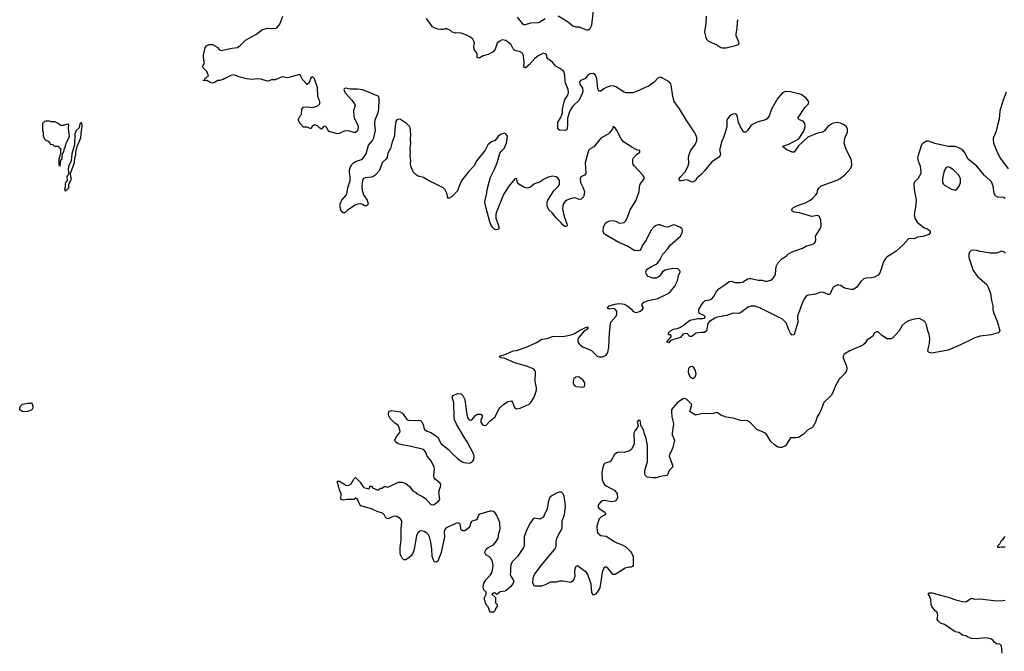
# Model space of a CAD drawing. Header units: inches. Extents: x 2323201 to 2563958, y 895391 to 1023096.
# Tile 87 of 196: x 2426977 to 2437979, y 995550 to 1002609. Entities that reach past the tile are written whole.
import ezdxf

# ---------------------------------------------------------------- set-up
doc = ezdxf.new("R2010")
doc.units = ezdxf.units.IN
doc.header["$MEASUREMENT"] = 0
for name, color, linetype in [('C4020', 7, 'Continuous'), ('C4030', 7, 'Continuous'), ('C4929', 7, 'Continuous'), ('C4939', 7, 'Continuous')]:
    doc.layers.add(name, color=color, linetype=linetype)

msp = doc.modelspace()

# ---------------------------------------------------------------- linework, layer by layer
at = {"layer": 'C4020', "color": 5, "elevation": 140}
msp.add_lwpolyline([(2430000, 1001968), (2429970, 1001959), (2429910, 1001969), (2429830, 1001938), (2429790, 1001938), (2429750, 1001922), (2429730, 1001924), (2429670, 1001945), (2429630, 1001947), (2429570, 1001941), (2429511, 1001949), (2429430, 1001969), (2429370, 1001993), (2429336, 1001984), (2429268, 1001952), (2429250, 1001939), (2429210, 1001929), (2429190, 1001929), (2429154, 1001906), (2429130, 1001899), (2429106, 1001906), (2429070, 1001928), (2429030, 1001926), (2429030, 1001932), (2429046, 1001934), (2429050, 1001954), (2429062, 1001958), (2429070, 1001974), (2429082, 1001978), (2429086, 1001990), (2429078, 1001998), (2429068, 1002030), (2429029, 1002070), (2429022, 1002090), (2429042, 1002130), (2429034, 1002150), (2429030, 1002214), (2429050, 1002294), (2429063, 1002317), (2429090, 1002332), (2429130, 1002331), (2429183, 1002303), (2429210, 1002272), (2429230, 1002265), (2429349, 1002291), (2429410, 1002299), (2429440, 1002320), (2429500, 1002380), (2429616, 1002444), (2429690, 1002501), (2429746, 1002514), (2429830, 1002511), (2429850, 1002518), (2429883, 1002557), (2429917, 1002650)], dxfattribs=at)
at = {"layer": 'C4020', "color": 5, "elevation": 160}
for points in [[(2427310, 1001475), (2427265, 1001475), (2427254, 1001470), (2427233, 1001447), (2427232, 1001370), (2427238, 1001350), (2427238, 1001310), (2427250, 1001282), (2427270, 1001262), (2427294, 1001250), (2427314, 1001230), (2427318, 1001218), (2427350, 1001214), (2427358, 1001198), (2427370, 1001194), (2427410, 1001194), (2427418, 1001178), (2427432, 1001172), (2427434, 1001110), (2427424, 1001096), (2427422, 1001070), (2427414, 1001050), (2427414, 1000990), (2427418, 1000978), (2427430, 1000974), (2427436, 1001044), (2427450, 1001054), (2427452, 1001068), (2427454, 1001110), (2427470, 1001134), (2427477, 1001170), (2427490, 1001194), (2427496, 1001230), (2427518, 1001270), (2427532, 1001308), (2427523, 1001397), (2427528, 1001430), (2427522, 1001442), (2427510, 1001442), (2427467, 1001427), (2427433, 1001427), (2427406, 1001450), (2427370, 1001468), (2427330, 1001468)], [(2427670, 1001458), (2427650, 1001446), (2427641, 1001399), (2427610, 1001369), (2427593, 1001330), (2427588, 1001210), (2427561, 1001110), (2427551, 1001029), (2427521, 1000970), (2427517, 1000930), (2427527, 1000890), (2427522, 1000878), (2427510, 1000868), (2427504, 1000850), (2427506, 1000810), (2427490, 1000788), (2427484, 1000770), (2427486, 1000734), (2427478, 1000710), (2427490, 1000692), (2427526, 1000730), (2427528, 1000772), (2427555, 1000825), (2427548, 1000852), (2427546, 1000890), (2427590, 1001014), (2427595, 1001065), (2427603, 1001097), (2427604, 1001130), (2427618, 1001190), (2427661, 1001290), (2427669, 1001371), (2427677, 1001410)]]:
    msp.add_lwpolyline(points, close=True, dxfattribs=at)
at = {"layer": 'C4030', "color": 5}
for points, elevation in [([(2432993, 1002653), (2433070, 1002608), (2433110, 1002582), (2433159, 1002539), (2433190, 1002530), (2433230, 1002529), (2433290, 1002502), (2433310, 1002496), (2433330, 1002497), (2433353, 1002510), (2433370, 1002547), (2433388, 1002710)], 120), ([(2435582, 1000000), (2435607, 1000013), (2435724, 1000056), (2435770, 1000083), (2435830, 1000095), (2435858, 1000110), (2435869, 1000130), (2435874, 1000150), (2435869, 1000190), (2435922, 1000270), (2435934, 1000306), (2435929, 1000370), (2435915, 1000410), (2435890, 1000419), (2435830, 1000409), (2435692, 1000452), (2435630, 1000459), (2435608, 1000470), (2435604, 1000490), (2435624, 1000510), (2435659, 1000530), (2435759, 1000561), (2435809, 1000590), (2435835, 1000610), (2435873, 1000650), (2435886, 1000670), (2435896, 1000710), (2435910, 1000730), (2435930, 1000747), (2435972, 1000768), (2436110, 1000816), (2436146, 1000834), (2436201, 1000879), (2436265, 1000950), (2436275, 1000985), (2436273, 1001030), (2436267, 1001050), (2436210, 1001159), (2436190, 1001230), (2436197, 1001283), (2436225, 1001350), (2436226, 1001386), (2436216, 1001410), (2436190, 1001434), (2436150, 1001454), (2436110, 1001458), (2436070, 1001453), (2436050, 1001445), (2436006, 1001414), (2435970, 1001367), (2435950, 1001352), (2435890, 1001342), (2435783, 1001297), (2435680, 1001200), (2435630, 1001129), (2435610, 1001129), (2435550, 1001153), (2435502, 1001190), (2435505, 1001195), (2435570, 1001216), (2435682, 1001278), (2435737, 1001363), (2435754, 1001410), (2435750, 1001450), (2435730, 1001474), (2435689, 1001490), (2435673, 1001510), (2435750, 1001626), (2435792, 1001670), (2435795, 1001690), (2435766, 1001730), (2435710, 1001774), (2435590, 1001804), (2435530, 1001806), (2435500, 1001790), (2435449, 1001731), (2435376, 1001610), (2435350, 1001534), (2435330, 1001501), (2435310, 1001488), (2435216, 1001464), (2435164, 1001436), (2435142, 1001418), (2435110, 1001369), (2435090, 1001350), (2435070, 1001352), (2435030, 1001412), (2435010, 1001459), (2434999, 1001519), (2434990, 1001544), (2434970, 1001555), (2434950, 1001553), (2434930, 1001545), (2434910, 1001530), (2434880, 1001490), (2434878, 1001410), (2434848, 1001310), (2434824, 1001250), (2434797, 1001150), (2434807, 1001110), (2434803, 1001090), (2434787, 1001070), (2434710, 1001019), (2434630, 1000921), (2434596, 1000884), (2434542, 1000838), (2434527, 1000813), (2434510, 1000795), (2434490, 1000794), (2434430, 1000818), (2434370, 1000807), (2434350, 1000809), (2434346, 1000830), (2434356, 1000850), (2434413, 1000907), (2434448, 1000970), (2434453, 1001007), (2434449, 1001070), (2434454, 1001090), (2434477, 1001150), (2434518, 1001202), (2434532, 1001228), (2434542, 1001258), (2434543, 1001290), (2434536, 1001316), (2434514, 1001354), (2434424, 1001490), (2434350, 1001614), (2434290, 1001696), (2434274, 1001750), (2434258, 1001878), (2434252, 1001892), (2434233, 1001913), (2434150, 1001963), (2434130, 1001966), (2434110, 1001958), (2434066, 1001910), (2434009, 1001871), (2433870, 1001807), (2433830, 1001793), (2433750, 1001792), (2433730, 1001798), (2433640, 1001860), (2433610, 1001870), (2433574, 1001866), (2433529, 1001851), (2433503, 1001837), (2433470, 1001809), (2433450, 1001809), (2433438, 1001838), (2433425, 1001950), (2433410, 1001989), (2433390, 1002008), (2433350, 1002004), (2433329, 1001991), (2433290, 1001949), (2433245, 1001930), (2433231, 1001910), (2433237, 1001890), (2433264, 1001844), (2433271, 1001810), (2433266, 1001790), (2433229, 1001710), (2433158, 1001642), (2433126, 1001590), (2433098, 1001510), (2433100, 1001430), (2433090, 1001379), (2433070, 1001370), (2433010, 1001373), (2432990, 1001390), (2432990, 1001462), (2433025, 1001515), (2433036, 1001544), (2433042, 1001570), (2433042, 1001610), (2433062, 1001690), (2433070, 1001713), (2433099, 1001761), (2433109, 1001790), (2433107, 1001830), (2433072, 1001910), (2433067, 1001990), (2433057, 1002030), (2433021, 1002061), (2432968, 1002088), (2432930, 1002135), (2432878, 1002170), (2432869, 1002190), (2432869, 1002210), (2432860, 1002220), (2432849, 1002229), (2432830, 1002233), (2432770, 1002205), (2432730, 1002173), (2432670, 1002103), (2432629, 1002069), (2432626, 1002070), (2432615, 1002075), (2432610, 1002086), (2432613, 1002127), (2432610, 1002170), (2432605, 1002205), (2432594, 1002234), (2432570, 1002248), (2432510, 1002265), (2432490, 1002284), (2432467, 1002326), (2432447, 1002347), (2432410, 1002375), (2432370, 1002383), (2432334, 1002366), (2432314, 1002346), (2432290, 1002281), (2432268, 1002250), (2432210, 1002218), (2432155, 1002205), (2432110, 1002178), (2432090, 1002188), (2432089, 1002230), (2432057, 1002277), (2432053, 1002310), (2432058, 1002350), (2432053, 1002370), (2432041, 1002390), (2432013, 1002413), (2431970, 1002437), (2431910, 1002459), (2431890, 1002463), (2431850, 1002459), (2431810, 1002469), (2431789, 1002489), (2431750, 1002508), (2431730, 1002508), (2431710, 1002498), (2431682, 1002498), (2431650, 1002502), (2431615, 1002515), (2431590, 1002529), (2431523, 1002623)], 120), ([(2432536, 1002636), (2432590, 1002566), (2432610, 1002555), (2432630, 1002555), (2432690, 1002573), (2432770, 1002578), (2432790, 1002585), (2432850, 1002623)], 120), ([(2434648, 1002650), (2434644, 1002570), (2434628, 1002470), (2434643, 1002410), (2434652, 1002390), (2434672, 1002370), (2434766, 1002326), (2434810, 1002298), (2434830, 1002294), (2434870, 1002295), (2434990, 1002324), (2435008, 1002332), (2435017, 1002350), (2434983, 1002430), (2434982, 1002450), (2434995, 1002510), (2434996, 1002590), (2435004, 1002610)], 120), ([(2434174, 1000000), (2434215, 1000045), (2434247, 1000090), (2434361, 1000190), (2434380, 1000230), (2434384, 1000250), (2434379, 1000270), (2434353, 1000290), (2434290, 1000315), (2434270, 1000314), (2434230, 1000295), (2434210, 1000291), (2434190, 1000293), (2434130, 1000315), (2434110, 1000315), (2434090, 1000309), (2434062, 1000290), (2434030, 1000253), (2433976, 1000144), (2433938, 1000090), (2433923, 1000050), (2433910, 1000033), (2433890, 1000024), (2433844, 1000030), (2433770, 1000079), (2433670, 1000118), (2433510, 1000212), (2433498, 1000238), (2433500, 1000290), (2433519, 1000330), (2433541, 1000350), (2433570, 1000360), (2433610, 1000364), (2433638, 1000358), (2433670, 1000339), (2433690, 1000333), (2433730, 1000344), (2433750, 1000360), (2433770, 1000402), (2433798, 1000482), (2433867, 1000590), (2433900, 1000690), (2433903, 1000737), (2433911, 1000769), (2433953, 1000830), (2433954, 1000850), (2433941, 1000870), (2433848, 1000970), (2433833, 1000990), (2433828, 1001010), (2433830, 1001050), (2433835, 1001065), (2433870, 1001103), (2433908, 1001130), (2433906, 1001146), (2433870, 1001154), (2433830, 1001175), (2433725, 1001245), (2433696, 1001276), (2433650, 1001369), (2433630, 1001399), (2433610, 1001414), (2433602, 1001390), (2433573, 1001347), (2433551, 1001329), (2433473, 1001287), (2433393, 1001187), (2433350, 1001166), (2433334, 1001146), (2433296, 1001010), (2433302, 1000890), (2433289, 1000871), (2433249, 1000851), (2433238, 1000830), (2433242, 1000790), (2433274, 1000730), (2433287, 1000690), (2433285, 1000655), (2433276, 1000630), (2433250, 1000603), (2433230, 1000600), (2433190, 1000615), (2433170, 1000618), (2433110, 1000599), (2433090, 1000590), (2433068, 1000572), (2433052, 1000550), (2433045, 1000530), (2433044, 1000490), (2433061, 1000410), (2433090, 1000329), (2433093, 1000310), (2433090, 1000302), (2433081, 1000299), (2433070, 1000298), (2433050, 1000312), (2433024, 1000344), (2432970, 1000396), (2432927, 1000450), (2432890, 1000484), (2432870, 1000529), (2432870, 1000570), (2432878, 1000590), (2432945, 1000695), (2432997, 1000750), (2433010, 1000776), (2433009, 1000810), (2432994, 1000834), (2432970, 1000851), (2432930, 1000859), (2432881, 1000850), (2432830, 1000824), (2432790, 1000794), (2432730, 1000773), (2432683, 1000737), (2432650, 1000725), (2432610, 1000736), (2432555, 1000770), (2432538, 1000790), (2432530, 1000838), (2432527, 1000833), (2432510, 1000829), (2432444, 1000750), (2432383, 1000657), (2432300, 1000450), (2432296, 1000430), (2432297, 1000390), (2432327, 1000310), (2432331, 1000269), (2432317, 1000263), (2432290, 1000262), (2432270, 1000278), (2432247, 1000307), (2432230, 1000348), (2432190, 1000502), (2432176, 1000570), (2432177, 1000590), (2432197, 1000670), (2432200, 1000710), (2432238, 1000850), (2432280, 1000930), (2432314, 1001010), (2432342, 1001118), (2432359, 1001141), (2432390, 1001169), (2432417, 1001230), (2432422, 1001250), (2432426, 1001306), (2432410, 1001334), (2432390, 1001339), (2432350, 1001325), (2432321, 1001299), (2432290, 1001259), (2432250, 1001242), (2432208, 1001212), (2432179, 1001150), (2432085, 1001035), (2432051, 1000970), (2431990, 1000905), (2431922, 1000818), (2431897, 1000770), (2431870, 1000695), (2431810, 1000634), (2431770, 1000609), (2431761, 1000621), (2431749, 1000670), (2431730, 1000709), (2431709, 1000729), (2431536, 1000816), (2431490, 1000845), (2431430, 1000859), (2431410, 1000870), (2431374, 1000910), (2431349, 1000970), (2431343, 1001003), (2431347, 1001030), (2431339, 1001090), (2431345, 1001130), (2431342, 1001170), (2431349, 1001230), (2431344, 1001270), (2431347, 1001330), (2431340, 1001400), (2431334, 1001414), (2431299, 1001450), (2431232, 1001492), (2431210, 1001497), (2431190, 1001489), (2431181, 1001470), (2431169, 1001391), (2431164, 1001310), (2431134, 1001230), (2431120, 1001170), (2431090, 1001118), (2431082, 1001070), (2431069, 1001050), (2431029, 1001010), (2430996, 1000924), (2430950, 1000870), (2430930, 1000855), (2430910, 1000849), (2430837, 1000843), (2430816, 1000830), (2430807, 1000813), (2430799, 1000750), (2430804, 1000704), (2430819, 1000650), (2430861, 1000590), (2430870, 1000550), (2430864, 1000536), (2430850, 1000528), (2430830, 1000530), (2430810, 1000544), (2430790, 1000552), (2430750, 1000547), (2430724, 1000536), (2430639, 1000481), (2430610, 1000449), (2430590, 1000449), (2430569, 1000470), (2430559, 1000510), (2430559, 1000550), (2430564, 1000570), (2430577, 1000590), (2430627, 1000650), (2430637, 1000683), (2430643, 1000730), (2430669, 1000811), (2430670, 1000850), (2430661, 1000910), (2430666, 1000950), (2430689, 1000990), (2430710, 1001012), (2430730, 1001025), (2430795, 1001045), (2430810, 1001056), (2430850, 1001111), (2430875, 1001205), (2430920, 1001260), (2430934, 1001290), (2430952, 1001370), (2430945, 1001450), (2430948, 1001490), (2430981, 1001570), (2430990, 1001610), (2430995, 1001715), (2430989, 1001749), (2430810, 1001824), (2430750, 1001832), (2430670, 1001833), (2430618, 1001842), (2430603, 1001837), (2430598, 1001830), (2430615, 1001790), (2430690, 1001711), (2430719, 1001670), (2430725, 1001650), (2430708, 1001590), (2430709, 1001530), (2430719, 1001499), (2430755, 1001430), (2430759, 1001410), (2430757, 1001390), (2430750, 1001365), (2430730, 1001349), (2430710, 1001349), (2430664, 1001364), (2430614, 1001366), (2430590, 1001361), (2430550, 1001336), (2430530, 1001333), (2430430, 1001358), (2430410, 1001402), (2430390, 1001417), (2430367, 1001413), (2430350, 1001386), (2430330, 1001395), (2430303, 1001423), (2430270, 1001435), (2430245, 1001415), (2430230, 1001389), (2430190, 1001408), (2430148, 1001408), (2430110, 1001448), (2430089, 1001489), (2430110, 1001534), (2430126, 1001550), (2430128, 1001610), (2430149, 1001631), (2430190, 1001636), (2430254, 1001626), (2430310, 1001646), (2430329, 1001670), (2430329, 1001690), (2430307, 1001750), (2430304, 1001850), (2430270, 1001949), (2430250, 1001969), (2430230, 1001958), (2430210, 1001902), (2430190, 1001884), (2430139, 1001939), (2430110, 1001994), (2430087, 1001993), (2430000, 1001968)], 140), ([(2438001, 1001799), (2437967, 1001710), (2437930, 1001590), (2437922, 1001498), (2437901, 1001430), (2437884, 1001350), (2437856, 1001284), (2437853, 1001267), (2437857, 1001230), (2437902, 1001122), (2437938, 1001058), (2438021, 1000941)], 120), ([(2437990, 1000612), (2437970, 1000621), (2437907, 1000627), (2437881, 1000641), (2437866, 1000666), (2437853, 1000750), (2437835, 1000795), (2437817, 1000817), (2437752, 1000870), (2437671, 1000970), (2437575, 1001050), (2437534, 1001130), (2437510, 1001155), (2437470, 1001177), (2437430, 1001192), (2437350, 1001193), (2437204, 1001224), (2437130, 1001252), (2437110, 1001251), (2437072, 1001230), (2437055, 1001210), (2437010, 1001070), (2437016, 1001030), (2437038, 1000970), (2437048, 1000910), (2437045, 1000890), (2437014, 1000830), (2436980, 1000800), (2436967, 1000773), (2436973, 1000713), (2436995, 1000590), (2436987, 1000513), (2436970, 1000430), (2436979, 1000390), (2437007, 1000347), (2437082, 1000282), (2437118, 1000270), (2437151, 1000250), (2437152, 1000228), (2437134, 1000210), (2437070, 1000184), (2437010, 1000179), (2436970, 1000161), (2436930, 1000164), (2436910, 1000158), (2436850, 1000091), (2436770, 1000021), (2436737, 1000000)], 120), ([(2437822, 1000000), (2437710, 1000018), (2437670, 1000029), (2437628, 1000032), (2437610, 1000029), (2437591, 1000009), (2437587, 1000000)], 140), ([(2437991, 1000000), (2437986, 1000006), (2437950, 1000021), (2437890, 1000001), (2437866, 1000000)], 140)]:
    msp.add_lwpolyline(points, dxfattribs=dict(at, elevation=elevation))
at = {"layer": 'C4030', "color": 5, "elevation": 140}
msp.add_lwpolyline([(2437350, 1000964), (2437330, 1000958), (2437312, 1000928), (2437297, 1000870), (2437290, 1000830), (2437290, 1000790), (2437299, 1000770), (2437310, 1000759), (2437390, 1000713), (2437430, 1000704), (2437450, 1000715), (2437475, 1000750), (2437490, 1000790), (2437490, 1000830), (2437470, 1000870), (2437410, 1000932), (2437370, 1000957)], close=True, dxfattribs=at)
at = {"layer": 'C4929', "color": 5, "elevation": 140}
msp.add_lwpolyline([(2427030, 998225), (2427008, 998230), (2426979, 998250), (2426977, 998270), (2426986, 998290), (2427010, 998311), (2427070, 998325), (2427095, 998325), (2427110, 998332), (2427125, 998290), (2427125, 998270), (2427111, 998249), (2427070, 998229)], close=True, dxfattribs=at)
at = {"layer": 'C4939', "color": 5}
for points, elevation in [([(2437587, 1000000), (2437583, 999990), (2437581, 999950), (2437630, 999807), (2437680, 999740), (2437784, 999650), (2437799, 999619), (2437823, 999550), (2437836, 999470), (2437852, 999410), (2437852, 999370), (2437858, 999338), (2437902, 999230), (2437928, 999130), (2437911, 999110), (2437833, 999087), (2437710, 999072), (2437650, 999055), (2437490, 998974), (2437350, 998915), (2437170, 998883), (2437138, 998890), (2437126, 998906), (2437127, 998930), (2437142, 998990), (2437145, 999045), (2437140, 999090), (2437125, 999130), (2437110, 999198), (2437090, 999235), (2437030, 999269), (2436970, 999261), (2436910, 999244), (2436874, 999226), (2436838, 999190), (2436805, 999130), (2436730, 999049), (2436710, 999044), (2436670, 999044), (2436610, 999081), (2436570, 999119), (2436550, 999121), (2436543, 999117), (2436530, 999109), (2436505, 999070), (2436448, 999032), (2436419, 998990), (2436399, 998970), (2436252, 998908), (2436190, 998869), (2436179, 998850), (2436179, 998830), (2436211, 998749), (2436219, 998710), (2436217, 998683), (2436193, 998650), (2436135, 998590), (2436088, 998510), (2436066, 998450), (2436045, 998410), (2435962, 998330), (2435930, 998241), (2435915, 998210), (2435889, 998170), (2435870, 998110), (2435841, 998059), (2435830, 998047), (2435778, 998022), (2435730, 997974), (2435680, 997940), (2435650, 997934), (2435630, 997937), (2435590, 997934), (2435533, 997847), (2435493, 997827), (2435470, 997827), (2435450, 997832), (2435410, 997857), (2435370, 997895), (2435327, 997970), (2435310, 997989), (2435213, 998030), (2435143, 998103), (2435110, 998125), (2435030, 998130), (2434950, 998154), (2434870, 998168), (2434810, 998190), (2434770, 998218), (2434750, 998217), (2434710, 998203), (2434610, 998209), (2434528, 998190), (2434466, 998230), (2434486, 998310), (2434429, 998369), (2434410, 998375), (2434390, 998373), (2434328, 998330), (2434274, 998270), (2434262, 998250), (2434259, 998230), (2434263, 998170), (2434280, 998110), (2434282, 998090), (2434266, 997990), (2434269, 997970), (2434292, 997910), (2434274, 997826), (2434258, 997782), (2434239, 997750), (2434234, 997730), (2434271, 997630), (2434274, 997610), (2434233, 997570), (2434216, 997524), (2434207, 997513), (2434135, 997505), (2434090, 997489), (2434051, 997489), (2433990, 997497), (2433970, 997515), (2433964, 997530), (2433964, 997570), (2433992, 997670), (2433993, 997850), (2433978, 997930), (2433955, 997990), (2433950, 998018), (2433930, 998058), (2433918, 998070), (2433915, 998115), (2433910, 998129), (2433886, 998130), (2433876, 998110), (2433886, 998070), (2433881, 998050), (2433850, 998014), (2433840, 997990), (2433843, 997870), (2433814, 997806), (2433790, 997790), (2433730, 997770), (2433670, 997774), (2433650, 997769), (2433625, 997750), (2433584, 997676), (2433570, 997667), (2433530, 997658), (2433512, 997648), (2433497, 997623), (2433482, 997550), (2433486, 997470), (2433496, 997436), (2433510, 997416), (2433530, 997399), (2433628, 997348), (2433652, 997310), (2433657, 997270), (2433650, 997249), (2433630, 997227), (2433590, 997220), (2433510, 997235), (2433490, 997231), (2433470, 997219), (2433443, 997190), (2433436, 997170), (2433447, 997150), (2433506, 997110), (2433526, 997090), (2433511, 997070), (2433470, 997049), (2433451, 997030), (2433426, 996950), (2433429, 996890), (2433437, 996870), (2433454, 996854), (2433470, 996846), (2433530, 996837), (2433550, 996827), (2433619, 996779), (2433650, 996762), (2433710, 996739), (2433750, 996716), (2433799, 996670), (2433814, 996650), (2433831, 996610), (2433833, 996527), (2433831, 996509), (2433823, 996497), (2433811, 996489), (2433789, 996489), (2433742, 996478), (2433629, 996409), (2433610, 996410), (2433550, 996478), (2433530, 996490), (2433510, 996489), (2433495, 996465), (2433485, 996430), (2433461, 996259), (2433431, 996210), (2433410, 996189), (2433390, 996178), (2433370, 996206), (2433362, 996302), (2433325, 996410), (2433310, 996430), (2433210, 996505), (2433190, 996499), (2433179, 996470), (2433175, 996430), (2433179, 996390), (2433170, 996354), (2433150, 996330), (2433130, 996319), (2433050, 996334), (2433010, 996334), (2432970, 996323), (2432910, 996322), (2432850, 996293), (2432810, 996279), (2432730, 996278), (2432709, 996310), (2432713, 996370), (2432729, 996410), (2432803, 996510), (2432958, 996690), (2432970, 996722), (2432971, 996770), (2432978, 996810), (2433000, 996860), (2433031, 996910), (2433038, 996930), (2433040, 997010), (2433064, 997076), (2433070, 997112), (2433074, 997170), (2433071, 997210), (2433060, 997280), (2433050, 997310), (2433030, 997328), (2433010, 997330), (2432990, 997325), (2432927, 997293), (2432902, 997270), (2432884, 997216), (2432870, 997142), (2432836, 997070), (2432830, 997048), (2432790, 997026), (2432730, 997039), (2432710, 997024), (2432685, 996990), (2432642, 996910), (2432615, 996830), (2432614, 996730), (2432607, 996710), (2432541, 996610), (2432479, 996550), (2432465, 996515), (2432461, 996490), (2432463, 996430), (2432459, 996410), (2432465, 996390), (2432491, 996350), (2432498, 996330), (2432492, 996310), (2432464, 996276), (2432414, 996230), (2432397, 996223), (2432344, 996216), (2432310, 996186), (2432290, 996198), (2432270, 996198), (2432254, 996190), (2432294, 996150), (2432294, 996090), (2432312, 996072), (2432312, 996050), (2432293, 996027), (2432290, 996006), (2432270, 995986), (2432230, 995986), (2432227, 996007), (2432218, 996030), (2432208, 996050), (2432189, 996070), (2432169, 996130), (2432169, 996151), (2432188, 996190), (2432188, 996210), (2432160, 996240), (2432154, 996270), (2432165, 996310), (2432185, 996350), (2432237, 996403), (2432253, 996427), (2432261, 996459), (2432266, 996510), (2432260, 996550), (2432241, 996590), (2432226, 996606), (2432184, 996630), (2432174, 996650), (2432177, 996670), (2432189, 996690), (2432210, 996711), (2432270, 996741), (2432301, 996779), (2432324, 996816), (2432332, 996870), (2432344, 996916), (2432343, 996990), (2432310, 997069), (2432290, 997096), (2432270, 997111), (2432250, 997118), (2432230, 997117), (2432119, 997081), (2432105, 997070), (2432090, 997030), (2432081, 997019), (2432030, 997004), (2432019, 996990), (2432007, 996950), (2431994, 996930), (2431950, 996895), (2431930, 996895), (2431910, 996908), (2431898, 996970), (2431890, 996979), (2431870, 996984), (2431742, 996930), (2431728, 996912), (2431721, 996890), (2431723, 996830), (2431687, 996653), (2431650, 996558), (2431630, 996546), (2431609, 996549), (2431586, 996610), (2431582, 996690), (2431570, 996770), (2431555, 996830), (2431546, 996850), (2431527, 996870), (2431496, 996890), (2431470, 996895), (2431448, 996892), (2431426, 996874), (2431410, 996839), (2431386, 996690), (2431370, 996645), (2431350, 996616), (2431330, 996597), (2431290, 996574), (2431270, 996574), (2431249, 996590), (2431232, 996630), (2431230, 996646), (2431227, 996710), (2431240, 996790), (2431239, 996921), (2431247, 996990), (2431246, 997010), (2431233, 997030), (2431190, 997057), (2431170, 997059), (2431150, 997055), (2431089, 997029), (2431070, 997042), (2431052, 997072), (2431030, 997092), (2430970, 997112), (2430910, 997141), (2430790, 997177), (2430777, 997190), (2430750, 997246), (2430730, 997266), (2430710, 997248), (2430632, 997248), (2430590, 997238), (2430570, 997246), (2430566, 997250), (2430568, 997310), (2430549, 997350), (2430536, 997416), (2430528, 997430), (2430528, 997452), (2430550, 997452), (2430630, 997402), (2430655, 997405), (2430680, 997420), (2430710, 997474), (2430730, 997494), (2430782, 997442), (2430810, 997392), (2430822, 997382), (2430874, 997366), (2430886, 997370), (2430890, 997394), (2430910, 997394), (2430918, 997378), (2430970, 997354), (2430990, 997354), (2431008, 997372), (2431027, 997373), (2431049, 997391), (2431070, 997391), (2431090, 997385), (2431210, 997441), (2431250, 997441), (2431290, 997425), (2431331, 997391), (2431370, 997345), (2431404, 997324), (2431412, 997312), (2431470, 997285), (2431510, 997256), (2431570, 997191), (2431588, 997188), (2431610, 997191), (2431661, 997230), (2431672, 997250), (2431661, 997330), (2431670, 997370), (2431679, 997390), (2431681, 997410), (2431674, 997430), (2431625, 997470), (2431609, 997490), (2431603, 997510), (2431613, 997590), (2431609, 997610), (2431570, 997682), (2431531, 997731), (2431510, 997779), (2431490, 997805), (2431350, 997839), (2431250, 997857), (2431206, 997870), (2431178, 997890), (2431168, 997910), (2431188, 997950), (2431223, 997997), (2431228, 998012), (2431209, 998069), (2431189, 998089), (2431170, 998098), (2431118, 998150), (2431098, 998190), (2431098, 998210), (2431107, 998233), (2431130, 998242), (2431230, 998227), (2431255, 998210), (2431302, 998142), (2431328, 998128), (2431430, 998135), (2431454, 998130), (2431470, 998114), (2431490, 998074), (2431492, 998050), (2431502, 998030), (2431530, 998011), (2431570, 997995), (2431647, 997947), (2431687, 997867), (2431767, 997807), (2431804, 997764), (2431865, 997710), (2431913, 997673), (2431940, 997660), (2432008, 997652), (2432030, 997662), (2432051, 997691), (2432057, 997730), (2432051, 997750), (2431976, 997890), (2431942, 997942), (2431857, 998090), (2431837, 998137), (2431831, 998170), (2431828, 998328), (2431808, 998390), (2431821, 998410), (2431870, 998430), (2431910, 998426), (2431930, 998410), (2431950, 998365), (2431973, 998193), (2431990, 998148), (2432010, 998135), (2432030, 998138), (2432070, 998185), (2432090, 998201), (2432130, 998199), (2432145, 998190), (2432146, 998170), (2432130, 998130), (2432130, 998110), (2432150, 998082), (2432170, 998073), (2432190, 998077), (2432234, 998126), (2432290, 998170), (2432329, 998250), (2432350, 998277), (2432383, 998310), (2432430, 998341), (2432471, 998350), (2432488, 998328), (2432499, 998290), (2432510, 998271), (2432530, 998260), (2432570, 998269), (2432670, 998312), (2432690, 998330), (2432727, 998390), (2432751, 998470), (2432753, 998493), (2432738, 998570), (2432739, 998670), (2432730, 998695), (2432708, 998710), (2432652, 998732), (2432510, 998773), (2432390, 998825), (2432346, 998830), (2432338, 998850), (2432410, 998871), (2432490, 998907), (2432530, 998911), (2432647, 998953), (2432750, 999001), (2432810, 999038), (2432870, 999045), (2432930, 999068), (2433070, 999072), (2433134, 999086), (2433177, 999103), (2433223, 999130), (2433315, 999175), (2433330, 999170), (2433317, 999150), (2433278, 999122), (2433219, 999050), (2433214, 999030), (2433215, 999010), (2433225, 998990), (2433244, 998970), (2433270, 998954), (2433368, 998910), (2433430, 998848), (2433450, 998841), (2433490, 998840), (2433530, 998859), (2433550, 998890), (2433561, 998950), (2433566, 999110), (2433577, 999210), (2433584, 999230), (2433638, 999290), (2433648, 999310), (2433650, 999330), (2433650, 999350), (2433630, 999373), (2433610, 999382), (2433570, 999375), (2433550, 999381), (2433545, 999390), (2433564, 999410), (2433628, 999430), (2433670, 999436), (2433710, 999433), (2433730, 999431), (2433770, 999410), (2433813, 999373), (2433830, 999353), (2433850, 999340), (2433870, 999338), (2433890, 999343), (2433910, 999350), (2433935, 999370), (2433947, 999390), (2433933, 999410), (2433932, 999430), (2433950, 999453), (2434002, 999470), (2434108, 999492), (2434224, 999550), (2434249, 999570), (2434299, 999630), (2434329, 999690), (2434338, 999750), (2434358, 999790), (2434358, 999798), (2434330, 999826), (2434270, 999829), (2434190, 999809), (2434159, 999790), (2434121, 999739), (2434090, 999719), (2434050, 999721), (2433999, 999739), (2433981, 999761), (2433975, 999790), (2433981, 999810), (2433990, 999821), (2434035, 999850), (2434090, 999877), (2434108, 999892), (2434133, 999927), (2434165, 999990), (2434174, 1000000)], 140), ([(2436737, 1000000), (2436670, 999959), (2436650, 999940), (2436630, 999903), (2436590, 999789), (2436570, 999754), (2436530, 999733), (2436498, 999722), (2436430, 999719), (2436410, 999712), (2436377, 999683), (2436326, 999614), (2436290, 999594), (2436267, 999593), (2436210, 999604), (2436190, 999611), (2436150, 999637), (2436130, 999643), (2436110, 999641), (2436088, 999632), (2436066, 999614), (2436050, 999590), (2436030, 999539), (2436023, 999537), (2436010, 999536), (2435960, 999560), (2435930, 999562), (2435870, 999540), (2435790, 999532), (2435770, 999522), (2435744, 999490), (2435708, 999412), (2435690, 999354), (2435670, 999310), (2435667, 999290), (2435670, 999230), (2435630, 999089), (2435610, 999084), (2435590, 999105), (2435570, 999144), (2435540, 999220), (2435501, 999261), (2435247, 999387), (2435190, 999406), (2435150, 999408), (2435122, 999398), (2435030, 999333), (2435010, 999325), (2434950, 999328), (2434876, 999304), (2434775, 999285), (2434746, 999274), (2434686, 999234), (2434666, 999214), (2434650, 999130), (2434630, 999113), (2434590, 999113), (2434536, 999104), (2434523, 999097), (2434489, 999069), (2434466, 999070), (2434455, 999075), (2434448, 999090), (2434438, 999098), (2434410, 999102), (2434387, 999093), (2434362, 999058), (2434284, 999036), (2434256, 999024), (2434244, 999016), (2434230, 998998), (2434208, 999010), (2434256, 999064), (2434258, 999078), (2434250, 999086), (2434230, 999086), (2434226, 999090), (2434226, 999110), (2434248, 999130), (2434282, 999150), (2434323, 999157), (2434352, 999168), (2434403, 999197), (2434450, 999239), (2434470, 999251), (2434550, 999268), (2434612, 999268), (2434628, 999272), (2434635, 999290), (2434630, 999298), (2434581, 999321), (2434569, 999329), (2434565, 999344), (2434567, 999370), (2434590, 999416), (2434615, 999450), (2434637, 999470), (2434690, 999479), (2434710, 999490), (2434730, 999511), (2434764, 999570), (2434790, 999601), (2434856, 999644), (2434890, 999672), (2434910, 999684), (2434930, 999688), (2434973, 999673), (2435030, 999670), (2435061, 999679), (2435110, 999712), (2435130, 999718), (2435150, 999717), (2435230, 999698), (2435270, 999696), (2435310, 999688), (2435330, 999687), (2435370, 999699), (2435390, 999712), (2435414, 999746), (2435422, 999770), (2435430, 999850), (2435450, 999887), (2435490, 999933), (2435545, 999970), (2435568, 999992), (2435582, 1000000)], 120), ([(2437866, 1000000), (2437830, 999999), (2437822, 1000000)], 140), ([(2437990, 996714), (2437945, 996715), (2437930, 996709), (2437909, 996709), (2437906, 996710), (2437908, 996730), (2437928, 996750), (2437949, 996790), (2437962, 996798), (2437990, 996832)], 140), ([(2437954, 995530), (2437948, 995610), (2437930, 995628), (2437890, 995635), (2437870, 995649), (2437855, 995670), (2437829, 995689), (2437770, 995699), (2437670, 995689), (2437614, 995694), (2437568, 995710), (2437550, 995722), (2437510, 995729), (2437470, 995762), (2437430, 995769), (2437310, 995849), (2437265, 995865), (2437238, 995890), (2437228, 995910), (2437235, 995950), (2437230, 995986), (2437210, 995998), (2437169, 996050), (2437162, 996070), (2437158, 996130), (2437142, 996170), (2437129, 996190), (2437138, 996202), (2437170, 996203), (2437350, 996155), (2437450, 996122), (2437530, 996103), (2437555, 996105), (2437610, 996143), (2437650, 996133), (2437710, 996136), (2437890, 996115), (2437963, 996117), (2437990, 996122)], 140)]:
    msp.add_lwpolyline(points, dxfattribs=dict(at, elevation=elevation))
at = {"layer": 'C4939', "color": 5, "elevation": 140}
for points in [[(2434490, 998733), (2434470, 998729), (2434451, 998709), (2434447, 998670), (2434451, 998650), (2434470, 998618), (2434490, 998602), (2434510, 998602), (2434523, 998617), (2434534, 998650), (2434529, 998690), (2434510, 998719)], [(2433210, 998617), (2433190, 998615), (2433170, 998599), (2433161, 998570), (2433161, 998550), (2433169, 998529), (2433179, 998519), (2433190, 998510), (2433270, 998501), (2433289, 998511), (2433293, 998527), (2433290, 998550), (2433270, 998584), (2433230, 998612)]]:
    msp.add_lwpolyline(points, close=True, dxfattribs=at)

doc.saveas('drawing.dxf')
